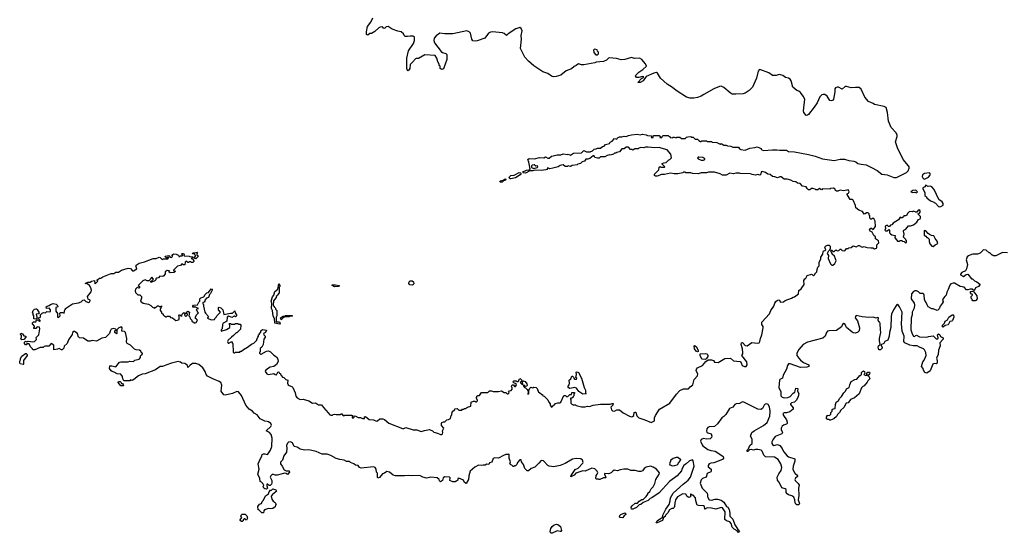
# Model space of a CAD drawing. Extents: x 2494118 to 2687960, y 757339 to 915227.
# Tile 89 of 256: x 2593618 to 2607021, y 796830 to 803829. Entities that reach past the tile are written whole.
import ezdxf

# ---------------------------------------------------------------- set-up
doc = ezdxf.new("R2010")
doc.units = 0

msp = doc.modelspace()

# ---------------------------------------------------------------- linework, layer by layer
at = {"layer": '0CON20XD'}
for points in [[(2600548, 801888), (2600533, 801925), (2600555, 801938), (2600625, 801932), (2600695, 801950), (2600753, 801947), (2600775, 801960), (2600805, 801942), (2600825, 801940), (2600855, 801967), (2600880, 801975), (2600934, 801986), (2600985, 801987), (2601015, 801999), (2601075, 801992), (2601085, 801998), (2601115, 801982), (2601155, 802008), (2601265, 802016), (2601295, 802048), (2601335, 802028), (2601385, 802028), (2601415, 802042), (2601436, 802064), (2601465, 802068), (2601485, 802080), (2601525, 802079), (2601551, 802099), (2601575, 802104), (2601593, 802127), (2601645, 802144), (2601658, 802162), (2601682, 802175), (2601715, 802208), (2601745, 802200), (2601755, 802220), (2601785, 802232), (2601815, 802232), (2601845, 802242), (2601875, 802238), (2601905, 802252), (2601945, 802260), (2602025, 802270), (2602065, 802262), (2602095, 802268), (2602145, 802262), (2602165, 802250), (2602218, 802248), (2602220, 802235), (2602212, 802222), (2602240, 802225), (2602245, 802250), (2602325, 802250), (2602340, 802235), (2602330, 802225), (2602335, 802224), (2602360, 802225), (2602362, 802238), (2602375, 802250), (2602445, 802250), (2602455, 802240), (2602468, 802238), (2602474, 802224), (2602505, 802220), (2602515, 802230), (2602525, 802230), (2602555, 802220), (2602565, 802230), (2602605, 802230), (2602625, 802210), (2602675, 802210), (2602695, 802230), (2602715, 802232), (2602755, 802238), (2602765, 802230), (2602785, 802230), (2602812, 802202), (2602845, 802200), (2602861, 802181), (2602885, 802170), (2602895, 802170), (2602905, 802180), (2602965, 802178), (2602975, 802170), (2603035, 802170), (2603045, 802160), (2603107, 802157), (2603155, 802132), (2603165, 802140), (2603205, 802120), (2603235, 802120), (2603255, 802110), (2603297, 802107), (2603325, 802090), (2603405, 802090), (2603417, 802067), (2603435, 802058), (2603495, 802050), (2603555, 802080), (2603625, 802088), (2603655, 802098), (2603710, 802075), (2603710, 802065), (2603720, 802055), (2603745, 802048), (2603865, 802057), (2603925, 802056), (2603965, 802049), (2604055, 802051), (2604085, 802031), (2604165, 802026), (2604355, 801990), (2604445, 801970), (2604545, 801934), (2604705, 801911), (2604785, 801929), (2604848, 801928), (2604905, 801911), (2604975, 801901), (2605001, 801891), (2605025, 801870), (2605071, 801859), (2605139, 801849), (2605215, 801814), (2605292, 801772), (2605355, 801722), (2605425, 801717), (2605517, 801677), (2605555, 801680), (2605691, 801745), (2605712, 801768), (2605728, 801805), (2605728, 801825), (2605719, 801839), (2605645, 801924), (2605566, 802085), (2605541, 802165), (2605562, 802235), (2605562, 802255), (2605547, 802285), (2605481, 802361), (2605444, 802445), (2605432, 802562), (2605412, 802632), (2605388, 802648), (2605253, 802673), (2605238, 802685), (2605172, 802712), (2605123, 802775), (2605072, 802882), (2605045, 802903), (2604995, 802907), (2604935, 802899), (2604875, 802917), (2604855, 802917), (2604815, 802881), (2604765, 802908), (2604745, 802910), (2604725, 802899), (2604714, 802885), (2604713, 802845), (2604696, 802745), (2604684, 802726), (2604665, 802721), (2604648, 802728), (2604609, 802785), (2604578, 802808), (2604555, 802811), (2604536, 802804), (2604511, 802779), (2604475, 802694), (2604434, 802636), (2604355, 802537), (2604344, 802526), (2604325, 802523), (2604293, 802565), (2604286, 802586), (2604304, 802746), (2604285, 802787), (2604246, 802835), (2604223, 802853), (2604196, 802865), (2604141, 802911), (2604121, 802995), (2604105, 803018), (2604085, 803031), (2604043, 803043), (2604005, 803069), (2603975, 803079), (2603955, 803080), (2603915, 803068), (2603865, 803067), (2603814, 803105), (2603695, 803149), (2603685, 803145), (2603672, 803128), (2603647, 803033), (2603592, 802908), (2603546, 802864), (2603492, 802828), (2603465, 802820), (2603365, 802812), (2603315, 802816), (2603290, 802830), (2603205, 802905), (2603165, 802923), (2603145, 802920), (2603065, 802887), (2602930, 802810), (2602895, 802789), (2602845, 802770), (2602795, 802760), (2602745, 802761), (2602695, 802774), (2602554, 802864), (2602506, 802905), (2602431, 802951), (2602341, 803031), (2602301, 803101), (2602288, 803108), (2602252, 803098), (2602147, 803053), (2602105, 802996), (2602065, 802975), (2602034, 802974), (2602084, 803026), (2602102, 803035), (2602112, 803052), (2602096, 803056), (2602045, 803041), (2602015, 803040), (2602000, 803065), (2602003, 803075), (2602045, 803115), (2602100, 803150), (2602151, 803195), (2602139, 803229), (2602089, 803285), (2602055, 803303), (2601988, 803298), (2601945, 803312), (2601855, 803285), (2601805, 803280), (2601742, 803302), (2601643, 803307), (2601634, 803306), (2601605, 803277), (2601565, 803257), (2601465, 803252), (2601445, 803243), (2601296, 803214), (2601265, 803214), (2601225, 803227), (2601195, 803204), (2601165, 803190), (2601130, 803160), (2601059, 803131), (2600984, 803075), (2600922, 803055), (2600885, 803051), (2600858, 803058), (2600807, 803095), (2600739, 803119), (2600615, 803198), (2600542, 803265), (2600496, 803316), (2600436, 803435), (2600448, 803565), (2600444, 803615), (2600457, 803675), (2600445, 803709), (2600425, 803724), (2600371, 803705), (2600267, 803635), (2600245, 803612), (2600211, 803641), (2600189, 803649), (2600055, 803664), (2600025, 803660), (2599999, 803645), (2599951, 803579), (2599845, 803541), (2599818, 803538), (2599785, 803542), (2599773, 803565), (2599755, 803645), (2599735, 803665), (2599705, 803676), (2599515, 803637), (2599405, 803638), (2599335, 803646), (2599285, 803608), (2599258, 803575), (2599256, 803544), (2599266, 803515), (2599357, 803397), (2599375, 803380), (2599417, 803367), (2599430, 803355), (2599430, 803285), (2599385, 803160), (2599365, 803152), (2599342, 803162), (2599340, 803195), (2599330, 803205), (2599330, 803225), (2599310, 803255), (2599298, 803305), (2599275, 803340), (2599135, 803348), (2599045, 803302), (2599015, 803302), (2599004, 803296), (2598965, 803248), (2598932, 803218), (2598927, 803163), (2598905, 803133), (2598895, 803138), (2598886, 803165), (2598887, 803305), (2598912, 803405), (2598980, 803505), (2598993, 803545), (2598990, 803595), (2598975, 803603), (2598934, 803606), (2598895, 803598), (2598865, 803600), (2598850, 803615), (2598842, 803635), (2598812, 803665), (2598765, 803672), (2598689, 803699), (2598633, 803737), (2598605, 803730), (2598587, 803713), (2598575, 803710), (2598555, 803730), (2598523, 803727), (2598505, 803720), (2598453, 803667), (2598405, 803640), (2598385, 803640), (2598355, 803620), (2598340, 803625), (2598338, 803665), (2598352, 803735), (2598396, 803794), (2598427, 803853)], [(2601485, 803350), (2601497, 803363), (2601498, 803388), (2601482, 803402), (2601478, 803418), (2601443, 803427), (2601430, 803415), (2601432, 803382), (2601462, 803352), (2601485, 803350)], [(2599685, 798530), (2599715, 798550), (2599757, 798563), (2599762, 798618), (2599795, 798630), (2599815, 798630), (2599825, 798620), (2599835, 798620), (2599850, 798635), (2599850, 798645), (2599830, 798675), (2599840, 798685), (2599842, 798698), (2599853, 798707), (2599875, 798710), (2599905, 798750), (2599992, 798748), (2600015, 798772), (2600042, 798772), (2600065, 798762), (2600135, 798762), (2600175, 798770), (2600215, 798750), (2600237, 798747), (2600255, 798730), (2600268, 798732), (2600280, 798745), (2600270, 798755), (2600285, 798770), (2600310, 798775), (2600322, 798795), (2600322, 798815), (2600313, 798825), (2600318, 798845), (2600325, 798852), (2600342, 798852), (2600355, 798830), (2600365, 798830), (2600380, 798855), (2600378, 798868), (2600345, 798880), (2600330, 798895), (2600345, 798910), (2600375, 798908), (2600387, 798897), (2600405, 798898), (2600425, 798938), (2600436, 798936), (2600453, 798915), (2600450, 798900), (2600432, 798885), (2600455, 798862), (2600469, 798861), (2600460, 798895), (2600475, 798908), (2600500, 798900), (2600523, 798865), (2600526, 798844), (2600517, 798833), (2600501, 798831), (2600485, 798848), (2600475, 798850), (2600470, 798845), (2600490, 798815), (2600505, 798812), (2600528, 798788), (2600540, 798765), (2600535, 798720), (2600548, 798735), (2600548, 798775), (2600560, 798810), (2600575, 798820), (2600605, 798812), (2600615, 798820), (2600648, 798818), (2600660, 798805), (2600680, 798755), (2600695, 798750), (2600725, 798720), (2600735, 798720), (2600740, 798705), (2600755, 798700), (2600805, 798650), (2600820, 798615), (2600840, 798595), (2600840, 798575), (2600855, 798550), (2600868, 798552), (2600880, 798565), (2600882, 798578), (2600898, 798582), (2600912, 798598), (2600945, 798610), (2600972, 798608), (2600983, 798617), (2601025, 798710), (2601047, 798707), (2601065, 798690), (2601080, 798695), (2601105, 798720), (2601128, 798722), (2601132, 798748), (2601168, 798748), (2601170, 798735), (2601160, 798725), (2601160, 798705), (2601150, 798695), (2601150, 798685), (2601135, 798670), (2601110, 798665), (2601120, 798655), (2601120, 798605), (2601135, 798590), (2601153, 798583), (2601185, 798580), (2601193, 798573), (2601265, 798552), (2601315, 798552), (2601345, 798562), (2601375, 798558), (2601425, 798578), (2601525, 798590), (2601615, 798592), (2601655, 798588), (2601685, 798599), (2601697, 798597), (2601691, 798575), (2601663, 798547), (2601675, 798512), (2601688, 798498), (2601715, 798494), (2601747, 798513), (2601785, 798514), (2601833, 798473), (2601918, 798425), (2601945, 798419), (2601960, 798420), (2601978, 798435), (2601983, 798475), (2601995, 798483), (2602005, 798482), (2602021, 798431), (2602045, 798402), (2602127, 798377), (2602215, 798339), (2602260, 798365), (2602261, 798405), (2602271, 798435), (2602326, 798524), (2602468, 798605), (2602560, 798725), (2602605, 798778), (2602655, 798798), (2602722, 798798), (2602744, 798826), (2602780, 798855), (2602801, 798925), (2602844, 798976), (2602850, 799005), (2602827, 799045), (2602830, 799065), (2602846, 799084), (2602914, 799116), (2602959, 799171), (2602988, 799192), (2603036, 799196), (2603062, 799185), (2603075, 799162), (2603125, 799158), (2603215, 799214), (2603295, 799218), (2603335, 799180), (2603425, 799170), (2603438, 799155), (2603453, 799115), (2603485, 799101), (2603506, 799104), (2603520, 799125), (2603514, 799165), (2603450, 799255), (2603462, 799275), (2603462, 799295), (2603456, 799345), (2603439, 799405), (2603442, 799425), (2603455, 799432), (2603495, 799388), (2603523, 799387), (2603585, 799428), (2603655, 799419), (2603685, 799426), (2603695, 799442), (2603704, 799485), (2603722, 799535), (2603740, 799630), (2603739, 799649), (2603722, 799675), (2603722, 799705), (2603827, 799823), (2603844, 799866), (2603886, 799925), (2603897, 799965), (2603912, 799988), (2603933, 800007), (2603955, 800010), (2603975, 799978), (2604015, 799984), (2604036, 800004), (2604126, 800034), (2604145, 800048), (2604165, 800052), (2604218, 800095), (2604225, 800140), (2604255, 800160), (2604295, 800220), (2604292, 800275), (2604305, 800298), (2604318, 800305), (2604337, 800343), (2604395, 800360), (2604407, 800357), (2604425, 800340), (2604440, 800355), (2604440, 800365), (2604470, 800395), (2604472, 800425), (2604484, 800456), (2604499, 800475), (2604503, 800525), (2604522, 800565), (2604522, 800595), (2604550, 800635), (2604555, 800670), (2604565, 800680), (2604578, 800682), (2604590, 800695), (2604578, 800725), (2604587, 800743), (2604615, 800757), (2604636, 800756), (2604650, 800745), (2604650, 800705), (2604640, 800695), (2604638, 800682), (2604622, 800668), (2604612, 800645), (2604630, 800615), (2604622, 800575), (2604655, 800502), (2604675, 800482), (2604688, 800482), (2604713, 800507), (2604732, 800545), (2604725, 800570), (2604708, 800608), (2604680, 800635), (2604680, 800645), (2604660, 800675), (2604665, 800690), (2604678, 800688), (2604685, 800670), (2604705, 800670), (2604725, 800690), (2604735, 800690), (2604745, 800680), (2604767, 800683), (2604785, 800700), (2604795, 800700), (2604815, 800682), (2604852, 800678), (2604875, 800712), (2604895, 800710), (2604905, 800718), (2604937, 800723), (2604965, 800748), (2605005, 800732), (2605035, 800750), (2605045, 800750), (2605085, 800730), (2605115, 800740), (2605135, 800728), (2605155, 800724), (2605205, 800718), (2605232, 800722), (2605255, 800708), (2605280, 800715), (2605288, 800725), (2605288, 800762), (2605312, 800788), (2605308, 800815), (2605270, 800845), (2605268, 800868), (2605245, 800890), (2605223, 800933), (2605197, 800947), (2605188, 800965), (2605205, 800990), (2605215, 800990), (2605238, 800972), (2605268, 801012), (2605262, 801085), (2605245, 801120), (2605225, 801120), (2605215, 801110), (2605205, 801110), (2605190, 801125), (2605190, 801155), (2605180, 801165), (2605180, 801185), (2605170, 801195), (2605143, 801197), (2605128, 801182), (2605115, 801180), (2605090, 801215), (2605043, 801233), (2605000, 801265), (2604997, 801297), (2604965, 801370), (2604955, 801378), (2604925, 801380), (2604880, 801445), (2604880, 801455), (2604900, 801465), (2604908, 801485), (2604907, 801497), (2604895, 801510), (2604835, 801498), (2604785, 801508), (2604755, 801492), (2604735, 801492), (2604723, 801503), (2604718, 801518), (2604695, 801532), (2604655, 801530), (2604645, 801520), (2604548, 801522), (2604535, 801512), (2604523, 801513), (2604505, 801528), (2604485, 801510), (2604455, 801510), (2604445, 801520), (2604415, 801528), (2604395, 801528), (2604375, 801512), (2604355, 801512), (2604337, 801527), (2604325, 801550), (2604275, 801562), (2604240, 801595), (2604205, 801602), (2604185, 801618), (2604145, 801622), (2604115, 801640), (2604066, 801656), (2604025, 801658), (2603985, 801687), (2603965, 801687), (2603935, 801672), (2603899, 801689), (2603864, 801694), (2603835, 801718), (2603800, 801725), (2603770, 801745), (2603725, 801760), (2603713, 801757), (2603708, 801725), (2603695, 801710), (2603665, 801718), (2603635, 801712), (2603588, 801718), (2603565, 801728), (2603425, 801732), (2603415, 801738), (2603365, 801738), (2603335, 801728), (2603285, 801738), (2603235, 801710), (2603225, 801710), (2603185, 801712), (2603155, 801728), (2603075, 801750), (2602995, 801753), (2602965, 801743), (2602895, 801740), (2602855, 801730), (2602775, 801732), (2602755, 801740), (2602685, 801740), (2602675, 801750), (2602655, 801750), (2602645, 801740), (2602575, 801728), (2602525, 801728), (2602475, 801738), (2602395, 801720), (2602355, 801720), (2602295, 801698), (2602275, 801698), (2602260, 801705), (2602258, 801722), (2602318, 801782), (2602322, 801818), (2602335, 801830), (2602345, 801820), (2602395, 801820), (2602400, 801825), (2602362, 801862), (2602362, 801868), (2602385, 801880), (2602418, 801882), (2602455, 801920), (2602470, 801925), (2602490, 801945), (2602480, 801995), (2602430, 802055), (2602352, 802078), (2602325, 802088), (2602265, 802082), (2602175, 802092), (2602135, 802090), (2602115, 802082), (2602075, 802088), (2602045, 802080), (2602035, 802070), (2601993, 802067), (2601965, 802050), (2601955, 802060), (2601932, 802062), (2601905, 802090), (2601875, 802090), (2601845, 802070), (2601815, 802070), (2601785, 802030), (2601745, 802020), (2601735, 802010), (2601715, 802010), (2601702, 801998), (2601657, 801983), (2601645, 801988), (2601615, 801980), (2601585, 801960), (2601525, 801960), (2601507, 801943), (2601485, 801940), (2601445, 801950), (2601440, 801975), (2601425, 801976), (2601381, 801939), (2601353, 801927), (2601325, 801928), (2601305, 801900), (2601275, 801890), (2601252, 801868), (2601215, 801860), (2601207, 801853), (2601138, 801842), (2601115, 801830), (2601085, 801838), (2601075, 801830), (2601045, 801830), (2601015, 801849), (2600995, 801848), (2600975, 801843), (2600950, 801825), (2600876, 801804), (2600835, 801797), (2600805, 801808), (2600792, 801788), (2600778, 801782), (2600715, 801774), (2600635, 801779), (2600605, 801768), (2600562, 801768), (2600505, 801738), (2600473, 801743), (2600469, 801755), (2600515, 801780), (2600557, 801783), (2600567, 801795), (2600548, 801888)], [(2602925, 801914), (2602944, 801925), (2602943, 801935), (2602919, 801949), (2602865, 801957), (2602854, 801955), (2602846, 801945), (2602855, 801935), (2602895, 801915), (2602925, 801914)], [(2600615, 801803), (2600660, 801815), (2600670, 801825), (2600668, 801838), (2600645, 801832), (2600620, 801850), (2600592, 801848), (2600584, 801836), (2600586, 801815), (2600615, 801803)], [(2600295, 801659), (2600283, 801675), (2600285, 801686), (2600305, 801707), (2600348, 801712), (2600415, 801746), (2600434, 801744), (2600444, 801735), (2600432, 801715), (2600365, 801674), (2600305, 801661), (2600295, 801659)], [(2605935, 801656), (2605955, 801664), (2605990, 801685), (2606009, 801705), (2606016, 801725), (2606005, 801744), (2605935, 801735), (2605908, 801715), (2605903, 801693), (2605915, 801666), (2605935, 801656)], [(2600185, 801614), (2600158, 801615), (2600154, 801625), (2600160, 801635), (2600197, 801643), (2600225, 801661), (2600236, 801656), (2600229, 801641), (2600205, 801633), (2600185, 801614)], [(2606135, 801278), (2606155, 801282), (2606189, 801301), (2606191, 801325), (2606175, 801346), (2606131, 801381), (2606067, 801515), (2606035, 801552), (2606015, 801559), (2605985, 801558), (2605955, 801572), (2605939, 801551), (2605914, 801536), (2605910, 801525), (2605938, 801475), (2605940, 801435), (2605960, 801415), (2605965, 801400), (2606015, 801360), (2606045, 801352), (2606085, 801330), (2606125, 801282), (2606135, 801278)], [(2605825, 801470), (2605840, 801485), (2605815, 801508), (2605775, 801502), (2605750, 801485), (2605775, 801472), (2605805, 801478), (2605825, 801470)], [(2605675, 800790), (2605685, 800792), (2605690, 800795), (2605690, 800815), (2605680, 800825), (2605680, 800835), (2605650, 800865), (2605660, 800905), (2605651, 800945), (2605655, 800960), (2605682, 800975), (2605715, 801022), (2605745, 801020), (2605785, 801033), (2605829, 801071), (2605854, 801106), (2605878, 801115), (2605882, 801125), (2605880, 801145), (2605842, 801185), (2605867, 801193), (2605878, 801205), (2605878, 801225), (2605865, 801238), (2605850, 801235), (2605832, 801208), (2605815, 801208), (2605785, 801222), (2605765, 801212), (2605730, 801215), (2605705, 801190), (2605693, 801167), (2605675, 801158), (2605652, 801158), (2605647, 801143), (2605632, 801128), (2605618, 801128), (2605602, 801138), (2605592, 801115), (2605579, 801101), (2605510, 801055), (2605488, 801032), (2605472, 801028), (2605458, 801012), (2605443, 801013), (2605425, 801030), (2605400, 801015), (2605402, 800985), (2605395, 800960), (2605405, 800950), (2605425, 800950), (2605448, 800968), (2605460, 800955), (2605460, 800925), (2605471, 800911), (2605488, 800898), (2605535, 800890), (2605532, 800855), (2605560, 800825), (2605565, 800810), (2605595, 800810), (2605605, 800820), (2605625, 800820), (2605635, 800810), (2605658, 800808), (2605675, 800790)], [(2606055, 800740), (2606078, 800762), (2606115, 800781), (2606105, 800812), (2606078, 800848), (2606060, 800885), (2606028, 800888), (2606005, 800900), (2605984, 800914), (2605955, 800952), (2605932, 800958), (2605932, 800892), (2605955, 800880), (2605965, 800860), (2605975, 800860), (2605998, 800838), (2605998, 800805), (2606007, 800775), (2606035, 800741), (2606055, 800740)], [(2594025, 799848), (2594037, 799853), (2594037, 799877), (2594017, 799897), (2593982, 799892), (2593980, 799915), (2593993, 799927), (2594017, 799933), (2594035, 799950), (2594075, 799960), (2594115, 799952), (2594132, 799935), (2594138, 799915), (2594110, 799905), (2594110, 799855), (2594130, 799825), (2594130, 799775), (2594145, 799770), (2594167, 799793), (2594162, 799828), (2594175, 799840), (2594205, 799840), (2594225, 799832), (2594230, 799875), (2594240, 799885), (2594240, 799895), (2594335, 799957), (2594419, 799971), (2594454, 799986), (2594475, 800007), (2594495, 800011), (2594520, 799990), (2594555, 799977), (2594565, 799979), (2594573, 799985), (2594576, 800006), (2594549, 800019), (2594542, 800055), (2594591, 800119), (2594595, 800145), (2594587, 800177), (2594568, 800205), (2594535, 800228), (2594510, 800235), (2594545, 800254), (2594578, 800252), (2594595, 800266), (2594637, 800277), (2594640, 800235), (2594645, 800230), (2594680, 800265), (2594670, 800275), (2594670, 800285), (2594682, 800288), (2594702, 800305), (2594722, 800308), (2594748, 800325), (2594865, 800371), (2594899, 800371), (2594925, 800387), (2594963, 800387), (2595003, 800417), (2595095, 800443), (2595128, 800438), (2595155, 800408), (2595165, 800408), (2595210, 800435), (2595197, 800475), (2595203, 800485), (2595245, 800511), (2595315, 800529), (2595435, 800574), (2595475, 800576), (2595515, 800591), (2595528, 800588), (2595555, 800562), (2595575, 800570), (2595635, 800570), (2595648, 800588), (2595625, 800590), (2595615, 800580), (2595602, 800592), (2595600, 800605), (2595646, 800616), (2595660, 800605), (2595662, 800592), (2595685, 800590), (2595697, 800603), (2595693, 800615), (2595700, 800630), (2595715, 800639), (2595746, 800636), (2595767, 800627), (2595780, 800620), (2595782, 800602), (2595795, 800600), (2595805, 800610), (2595828, 800612), (2595840, 800625), (2595820, 800635), (2595830, 800645), (2595840, 800645), (2595860, 800635), (2595850, 800625), (2595855, 800610), (2595925, 800608), (2595935, 800600), (2595978, 800598), (2595968, 800582), (2595950, 800575), (2595968, 800568), (2595990, 800545), (2595988, 800532), (2595975, 800520), (2595955, 800520), (2595945, 800530), (2595925, 800530), (2595915, 800520), (2595905, 800520), (2595883, 800537), (2595870, 800525), (2595865, 800490), (2595845, 800490), (2595825, 800500), (2595805, 800480), (2595765, 800470), (2595712, 800418), (2595712, 800412), (2595728, 800408), (2595738, 800398), (2595715, 800382), (2595665, 800380), (2595650, 800395), (2595658, 800408), (2595625, 800410), (2595600, 800395), (2595600, 800365), (2595580, 800340), (2595565, 800330), (2595525, 800332), (2595508, 800312), (2595483, 800307), (2595472, 800298), (2595470, 800285), (2595455, 800270), (2595405, 800250), (2595400, 800255), (2595402, 800268), (2595418, 800272), (2595440, 800295), (2595415, 800320), (2595392, 800295), (2595388, 800282), (2595375, 800270), (2595355, 800270), (2595325, 800283), (2595295, 800272), (2595232, 800205), (2595250, 800195), (2595250, 800175), (2595245, 800170), (2595215, 800180), (2595193, 800155), (2595190, 800135), (2595195, 800112), (2595225, 800080), (2595255, 800078), (2595277, 800057), (2595277, 800035), (2595262, 799995), (2595300, 799965), (2595372, 799952), (2595404, 799934), (2595425, 799912), (2595455, 799900), (2595465, 799910), (2595475, 799910), (2595495, 799930), (2595505, 799930), (2595515, 799920), (2595535, 799920), (2595548, 799928), (2595550, 799915), (2595530, 799885), (2595530, 799865), (2595550, 799845), (2595550, 799835), (2595570, 799815), (2595570, 799805), (2595582, 799792), (2595595, 799790), (2595605, 799780), (2595615, 799780), (2595625, 799790), (2595655, 799790), (2595672, 799772), (2595697, 799767), (2595745, 799732), (2595767, 799733), (2595788, 799745), (2595790, 799785), (2595782, 799795), (2595792, 799808), (2595798, 799808), (2595812, 799792), (2595825, 799790), (2595830, 799815), (2595853, 799837), (2595870, 799825), (2595862, 799802), (2595875, 799790), (2595885, 799790), (2595900, 799805), (2595900, 799815), (2595890, 799825), (2595890, 799845), (2595905, 799858), (2595930, 799845), (2595920, 799795), (2595932, 799782), (2595940, 799755), (2595960, 799735), (2595962, 799722), (2595975, 799710), (2595985, 799710), (2595993, 799693), (2596019, 799701), (2596040, 799735), (2596025, 799750), (2596010, 799755), (2596010, 799775), (2596023, 799807), (2596050, 799835), (2596040, 799845), (2596040, 799855), (2596020, 799875), (2596032, 799888), (2596050, 799895), (2596012, 799912), (2596005, 799920), (2595995, 799910), (2595975, 799910), (2595973, 799927), (2595985, 799940), (2596040, 799945), (2596055, 799980), (2596070, 799995), (2596070, 800025), (2596085, 800040), (2596126, 800054), (2596144, 800086), (2596165, 800108), (2596188, 800112), (2596225, 800160), (2596237, 800157), (2596236, 800144), (2596215, 800100), (2596200, 800085), (2596188, 800042), (2596160, 800035), (2596140, 800005), (2596140, 799995), (2596128, 799982), (2596110, 799975), (2596110, 799955), (2596118, 799948), (2596118, 799925), (2596138, 799845), (2596145, 799830), (2596190, 799785), (2596172, 799768), (2596172, 799762), (2596225, 799740), (2596268, 799742), (2596272, 799758), (2596295, 799780), (2596300, 799795), (2596350, 799845), (2596322, 799875), (2596322, 799905), (2596335, 799912), (2596355, 799902), (2596382, 799875), (2596395, 799810), (2596488, 799832), (2596515, 799830), (2596545, 799860), (2596550, 799835), (2596570, 799805), (2596568, 799792), (2596555, 799780), (2596545, 799790), (2596535, 799790), (2596505, 799770), (2596465, 799788), (2596440, 799775), (2596437, 799723), (2596425, 799710), (2596387, 799693), (2596378, 799675), (2596373, 799617), (2596360, 799605), (2596360, 799585), (2596435, 799608), (2596476, 799634), (2596478, 799668), (2596470, 799685), (2596475, 799690), (2596485, 799690), (2596495, 799680), (2596545, 799680), (2596555, 799690), (2596585, 799690), (2596595, 799680), (2596618, 799678), (2596630, 799665), (2596625, 799610), (2596575, 799560), (2596565, 799560), (2596530, 799525), (2596500, 799505), (2596455, 799460), (2596448, 799445), (2596455, 799420), (2596465, 799420), (2596495, 799440), (2596508, 799438), (2596510, 799425), (2596520, 799415), (2596525, 799300), (2596535, 799290), (2596545, 799290), (2596555, 799300), (2596615, 799300), (2596625, 799310), (2596635, 799310), (2596663, 799337), (2596720, 799365), (2596775, 799408), (2596805, 799420), (2596845, 799460), (2596848, 799472), (2596860, 799505), (2596870, 799515), (2596870, 799535), (2596880, 799545), (2596882, 799558), (2596898, 799572), (2596902, 799588), (2596922, 799608), (2596978, 799598), (2596965, 799568), (2596938, 799552), (2596942, 799535), (2596960, 799515), (2596960, 799505), (2596943, 799475), (2596932, 799405), (2596913, 799367), (2596893, 799347), (2596890, 799305), (2596880, 799295), (2596880, 799285), (2596895, 799270), (2596905, 799270), (2596978, 799312), (2597005, 799316), (2597032, 799302), (2597075, 799257), (2597115, 799237), (2597132, 799205), (2597135, 799170), (2597115, 799132), (2597077, 799103), (2597025, 799092), (2597005, 799082), (2596962, 799048), (2596960, 799035), (2596981, 799001), (2597005, 798993), (2597075, 799008), (2597095, 798992), (2597115, 798990), (2597132, 799028), (2597145, 799030), (2597152, 799012), (2597165, 799010), (2597180, 798975), (2597195, 798960), (2597215, 798952), (2597240, 798925), (2597270, 798915), (2597262, 798875), (2597272, 798855), (2597284, 798844), (2597321, 798831), (2597336, 798816), (2597367, 798745), (2597375, 798700), (2597394, 798674), (2597435, 798652), (2597476, 798656), (2597555, 798637), (2597604, 798604), (2597645, 798607), (2597685, 798583), (2597725, 798580), (2597752, 798545), (2597815, 798470), (2597840, 798445), (2597855, 798440), (2597875, 798440), (2597885, 798450), (2597905, 798452), (2597925, 798448), (2597985, 798450), (2597995, 798460), (2598005, 798460), (2598010, 798445), (2598035, 798430), (2598045, 798440), (2598115, 798438), (2598135, 798442), (2598150, 798435), (2598142, 798415), (2598145, 798402), (2598160, 798405), (2598170, 798415), (2598172, 798428), (2598185, 798430), (2598225, 798408), (2598255, 798410), (2598285, 798393), (2598310, 798395), (2598312, 798418), (2598325, 798420), (2598375, 798382), (2598435, 798378), (2598475, 798360), (2598488, 798362), (2598518, 798392), (2598561, 798391), (2598585, 798380), (2598643, 798333), (2598828, 798258), (2598845, 798258), (2598875, 798272), (2598975, 798238), (2599025, 798242), (2599085, 798218), (2599127, 798233), (2599195, 798243), (2599235, 798228), (2599255, 798210), (2599306, 798196), (2599345, 798178), (2599365, 798178), (2599372, 798185), (2599380, 798205), (2599372, 798225), (2599390, 798265), (2599358, 798298), (2599358, 798325), (2599365, 798340), (2599385, 798350), (2599405, 798350), (2599432, 798378), (2599455, 798380), (2599480, 798395), (2599490, 798435), (2599500, 798445), (2599503, 798487), (2599540, 798515), (2599542, 798528), (2599575, 798530), (2599595, 798510), (2599635, 798510), (2599645, 798520), (2599665, 798520), (2599675, 798530), (2599685, 798530)], [(2596015, 800570), (2596000, 800575), (2596000, 800595), (2596010, 800605), (2596010, 800615), (2596000, 800625), (2595998, 800638), (2595975, 800640), (2595972, 800645), (2595975, 800650), (2595995, 800650), (2596032, 800662), (2596040, 800655), (2596030, 800645), (2596030, 800625), (2596050, 800605), (2596015, 800570)], [(2607065, 800653), (2606995, 800657), (2606905, 800610), (2606875, 800610), (2606865, 800620), (2606855, 800620), (2606825, 800650), (2606815, 800650), (2606775, 800690), (2606735, 800692), (2606728, 800685), (2606691, 800649), (2606657, 800633), (2606594, 800636), (2606575, 800631), (2606535, 800613), (2606515, 800597), (2606503, 800555), (2606521, 800495), (2606508, 800432), (2606494, 800406), (2606445, 800383), (2606425, 800360), (2606425, 800354), (2606465, 800330), (2606503, 800357), (2606525, 800360), (2606575, 800300), (2606587, 800297), (2606615, 800272), (2606647, 800257), (2606690, 800225), (2606690, 800215), (2606672, 800195), (2606627, 800173), (2606615, 800142), (2606605, 800140), (2606585, 800157), (2606555, 800156), (2606524, 800146), (2606505, 800149), (2606475, 800184), (2606421, 800191), (2606345, 800239), (2606325, 800239), (2606292, 800228), (2606278, 800212), (2606258, 800152), (2606238, 800115), (2606230, 800075), (2606211, 800059), (2606182, 800015), (2606188, 799985), (2606175, 799960), (2606150, 799925), (2606135, 799890), (2606115, 799870), (2606105, 799868), (2606055, 799888), (2606035, 799888), (2605984, 799914), (2605972, 799945), (2605958, 799975), (2605942, 799992), (2605933, 800015), (2605931, 800075), (2605925, 800090), (2605915, 800096), (2605875, 800097), (2605855, 800119), (2605824, 800136), (2605805, 800136), (2605785, 800126), (2605757, 800095), (2605754, 800025), (2605794, 799965), (2605800, 799945), (2605792, 799898), (2605767, 799845), (2605767, 799805), (2605755, 799760), (2605749, 799605), (2605765, 799548), (2605785, 799518), (2605795, 799512), (2605825, 799528), (2605865, 799508), (2605965, 799502), (2605988, 799512), (2606055, 799520), (2606095, 799478), (2606115, 799482), (2606122, 799495), (2606112, 799535), (2606125, 799548), (2606142, 799535), (2606151, 799511), (2606190, 799495), (2606190, 799475), (2606142, 799425), (2606150, 799385), (2606124, 799326), (2606122, 799265), (2606098, 799215), (2606106, 799185), (2606105, 799150), (2606092, 799138), (2606065, 799142), (2606050, 799135), (2606012, 799045), (2605967, 799013), (2605941, 799021), (2605920, 799055), (2605918, 799075), (2605892, 799105), (2605914, 799166), (2605931, 799189), (2605958, 799255), (2605952, 799295), (2605935, 799330), (2605920, 799345), (2605865, 799366), (2605835, 799386), (2605785, 799384), (2605736, 799396), (2605668, 799425), (2605654, 799444), (2605658, 799515), (2605633, 799583), (2605622, 799685), (2605630, 799845), (2605596, 799916), (2605575, 799944), (2605565, 799948), (2605555, 799939), (2605512, 799875), (2605486, 799815), (2605479, 799785), (2605477, 799633), (2605459, 799565), (2605456, 799515), (2605436, 799464), (2605397, 799443), (2605380, 799415), (2605342, 799398), (2605357, 799367), (2605357, 799355), (2605335, 799331), (2605312, 799332), (2605304, 799366), (2605310, 799385), (2605330, 799405), (2605327, 799437), (2605320, 799445), (2605320, 799485), (2605341, 799565), (2605334, 799604), (2605331, 799691), (2605326, 799706), (2605314, 799714), (2605303, 799735), (2605308, 799768), (2605295, 799770), (2605275, 799760), (2605235, 799777), (2605175, 799769), (2605085, 799779), (2605005, 799799), (2604994, 799785), (2604991, 799765), (2605024, 799724), (2605052, 799632), (2605045, 799590), (2605025, 799570), (2604995, 799558), (2604965, 799560), (2604949, 799569), (2604875, 799633), (2604862, 799652), (2604852, 799685), (2604835, 799690), (2604820, 799675), (2604807, 799643), (2604736, 799594), (2604635, 799590), (2604615, 799583), (2604600, 799565), (2604584, 799516), (2604550, 799490), (2604343, 799435), (2604285, 799405), (2604223, 799337), (2604198, 799285), (2604195, 799252), (2604224, 799215), (2604245, 799189), (2604286, 799156), (2604358, 799125), (2604360, 799105), (2604335, 799094), (2604245, 799089), (2604105, 799141), (2604085, 799139), (2604071, 799119), (2604054, 799065), (2604010, 798985), (2604000, 798945), (2603967, 798925), (2603961, 798915), (2603951, 798815), (2603977, 798757), (2603981, 798705), (2603995, 798686), (2604025, 798676), (2604075, 798680), (2604105, 798693), (2604145, 798740), (2604168, 798755), (2604185, 798810), (2604210, 798805), (2604208, 798765), (2604223, 798735), (2604216, 798694), (2604193, 798645), (2604165, 798619), (2604125, 798608), (2604110, 798595), (2604110, 798585), (2604148, 798538), (2604148, 798522), (2604102, 798485), (2604058, 798472), (2604025, 798474), (2604008, 798462), (2604014, 798435), (2604058, 798378), (2604066, 798344), (2604064, 798326), (2604054, 798316), (2604017, 798303), (2603995, 798290), (2603983, 798265), (2603983, 798243), (2604000, 798205), (2603994, 798186), (2603902, 798148), (2603868, 798102), (2603857, 798075), (2603856, 798055), (2603865, 798039), (2603885, 798028), (2603935, 798041), (2603965, 798027), (2603995, 797988), (2604014, 797945), (2604065, 797886), (2604085, 797872), (2604168, 797845), (2604170, 797815), (2604146, 797744), (2604141, 797705), (2604163, 797653), (2604178, 797635), (2604197, 797627), (2604208, 797615), (2604206, 797604), (2604177, 797583), (2604168, 797565), (2604175, 797548), (2604215, 797508), (2604227, 797485), (2604219, 797445), (2604222, 797345), (2604214, 797285), (2604233, 797235), (2604222, 797218), (2604195, 797220), (2604185, 797227), (2604174, 797245), (2604169, 797285), (2604155, 797322), (2604130, 797340), (2604085, 797353), (2604066, 797366), (2604053, 797385), (2604052, 797425), (2604040, 797435), (2603991, 797451), (2603960, 797520), (2603933, 797555), (2603930, 797595), (2603951, 797639), (2603984, 797685), (2603994, 797725), (2603979, 797775), (2603945, 797835), (2603895, 797866), (2603772, 797872), (2603746, 797896), (2603725, 797950), (2603710, 797965), (2603665, 797974), (2603635, 797973), (2603605, 797963), (2603575, 797970), (2603552, 797968), (2603530, 797945), (2603520, 797945), (2603520, 797965), (2603538, 797982), (2603558, 798025), (2603588, 798055), (2603587, 798115), (2603568, 798155), (2603586, 798204), (2603615, 798227), (2603745, 798299), (2603792, 798338), (2603829, 798425), (2603836, 798495), (2603825, 798554), (2603805, 798586), (2603788, 798595), (2603765, 798588), (2603750, 798575), (2603730, 798530), (2603705, 798517), (2603665, 798523), (2603558, 798578), (2603475, 798618), (2603455, 798621), (2603415, 798601), (2603370, 798595), (2603354, 798585), (2603325, 798548), (2603281, 798529), (2603230, 798450), (2603205, 798422), (2603175, 798402), (2603119, 798321), (2603075, 798286), (2603005, 798279), (2602985, 798270), (2602972, 798255), (2602965, 798225), (2602970, 798210), (2602985, 798198), (2603032, 798185), (2603040, 798155), (2603034, 798136), (2603015, 798118), (2602966, 798114), (2602925, 798122), (2602895, 798109), (2602886, 798086), (2602906, 798035), (2602915, 798022), (2602985, 797973), (2603025, 797958), (2603085, 797950), (2603175, 797892), (2603192, 797875), (2603200, 797855), (2603186, 797834), (2603065, 797791), (2603025, 797788), (2603005, 797778), (2602991, 797755), (2602992, 797735), (2603030, 797705), (2603030, 797675), (2603024, 797666), (2602977, 797643), (2602963, 797597), (2602912, 797575), (2602895, 797558), (2602881, 797515), (2602906, 797446), (2602976, 797376), (2602983, 797355), (2602982, 797325), (2603005, 797288), (2603035, 797281), (2603084, 797296), (2603115, 797296), (2603165, 797284), (2603204, 797254), (2603240, 797195), (2603258, 797185), (2603276, 797156), (2603286, 797105), (2603286, 797065), (2603325, 797023), (2603354, 796944), (2603382, 796905), (2603392, 796882), (2603418, 796855), (2603405, 796840), (2603383, 796863), (2603343, 796885), (2603318, 796915), (2603301, 796965), (2603285, 796988), (2603238, 796998), (2603217, 797017), (2603219, 797125), (2603185, 797177), (2603165, 797184), (2603095, 797157), (2603034, 797174)], [(2597155, 799680), (2597092, 799695), (2597088, 799755), (2597070, 799790), (2597060, 799865), (2597047, 799895), (2597050, 799965), (2597040, 799995), (2597058, 800052), (2597077, 800073), (2597092, 800125), (2597130, 800155), (2597145, 800230), (2597160, 800205), (2597160, 800195), (2597150, 800185), (2597150, 800105), (2597130, 800085), (2597128, 800072), (2597110, 800055), (2597110, 800045), (2597073, 799997), (2597070, 799935), (2597080, 799925), (2597080, 799915), (2597098, 799898), (2597100, 799885), (2597120, 799865), (2597120, 799795), (2597110, 799775), (2597108, 799718), (2597115, 799710), (2597155, 799710), (2597162, 799695), (2597155, 799680)], [(2597905, 800190), (2597870, 800205), (2597870, 800215), (2597915, 800216), (2597965, 800207), (2597965, 800200), (2597955, 800193), (2597905, 800190)], [(2598965, 800212), (2598928, 800218), (2598913, 800233), (2598918, 800255), (2598935, 800270), (2598959, 800269), (2598978, 800258), (2598982, 800228), (2598965, 800212)], [(2606625, 799998), (2606595, 800000), (2606582, 800012), (2606580, 800025), (2606570, 800035), (2606570, 800055), (2606590, 800075), (2606585, 800090), (2606575, 800090), (2606560, 800105), (2606563, 800127), (2606588, 800128), (2606605, 800120), (2606648, 800068), (2606652, 800025), (2606635, 800002), (2606625, 799998)], [(2603034, 797174), (2602975, 797177), (2602960, 797170), (2602955, 797160), (2602945, 797160), (2602940, 797195), (2602926, 797206), (2602857, 797207), (2602840, 797215), (2602822, 797275), (2602819, 797315), (2602785, 797350), (2602772, 797352), (2602755, 797370), (2602750, 797365), (2602750, 797325), (2602725, 797318), (2602705, 797330), (2602685, 797362), (2602645, 797367), (2602574, 797325), (2602547, 797285), (2602534, 797245), (2602532, 797195), (2602525, 797180), (2602512, 797168), (2602495, 797168), (2602465, 797151), (2602441, 797109), (2602411, 797079), (2602405, 797060), (2602380, 797045), (2602366, 797004), (2602295, 796974), (2602282, 796975), (2602295, 797000), (2602339, 797031), (2602370, 797045), (2602373, 797077), (2602412, 797158), (2602457, 797225), (2602472, 797275), (2602478, 797315), (2602513, 797375), (2602650, 797500), (2602717, 797553), (2602748, 797595), (2602801, 797745), (2602785, 797820), (2602775, 797830), (2602735, 797820), (2602690, 797775), (2602675, 797770), (2602660, 797755), (2602630, 797705), (2602625, 797680), (2602567, 797615), (2602463, 797537), (2602325, 797383), (2602225, 797312), (2602202, 797305), (2602175, 797278), (2602105, 797250), (2602075, 797222), (2602052, 797218), (2602015, 797182), (2601965, 797160), (2601945, 797160), (2601940, 797185), (2601954, 797206), (2601998, 797242), (2602027, 797243), (2602051, 797269), (2602085, 797290), (2602105, 797290), (2602145, 797330), (2602170, 797365), (2602170, 797375), (2602195, 797400), (2602212, 797435), (2602242, 797465), (2602265, 797510), (2602277, 797565), (2602323, 797635), (2602327, 797655), (2602285, 797702), (2602243, 797733), (2602205, 797747), (2602145, 797732), (2602118, 797715), (2602095, 797682), (2602075, 797672), (2602045, 797672), (2601995, 797688), (2601935, 797688), (2601894, 797706), (2601844, 797706), (2601793, 797697), (2601755, 797682), (2601711, 797689), (2601691, 797679), (2601670, 797655), (2601635, 797642), (2601580, 797645), (2601578, 797635), (2601593, 797605), (2601596, 797584), (2601565, 797588), (2601517, 797563), (2601505, 797562), (2601495, 797570), (2601465, 797570), (2601460, 797575), (2601463, 797617), (2601480, 797635), (2601488, 797655), (2601478, 797675), (2601445, 797707), (2601405, 797720), (2601315, 797678), (2601285, 797680), (2601188, 797652), (2601167, 797623), (2601122, 797602), (2601125, 797620), (2601168, 797685), (2601181, 797699), (2601222, 797718), (2601283, 797785), (2601286, 797795), (2601279, 797825), (2601255, 797844), (2601195, 797848), (2601145, 797840), (2601045, 797780), (2600975, 797754), (2600885, 797737), (2600859, 797739), (2600824, 797744), (2600805, 797752), (2600746, 797816), (2600715, 797822), (2600686, 797784), (2600628, 797732), (2600580, 797715), (2600545, 797680), (2600525, 797680), (2600493, 797713), (2600477, 797767), (2600450, 797805), (2600445, 797830), (2600425, 797830), (2600393, 797797), (2600385, 797770), (2600365, 797750), (2600355, 797750), (2600345, 797740), (2600335, 797740), (2600318, 797758), (2600302, 797762), (2600290, 797775), (2600300, 797805), (2600280, 797855), (2600280, 797905), (2600275, 797910), (2600268, 797902), (2600235, 797902), (2600205, 797892), (2600135, 797852), (2600085, 797858), (2600065, 797850), (2600045, 797800), (2600015, 797790), (2600005, 797770), (2599978, 797772), (2599955, 797758), (2599925, 797760), (2599905, 797752), (2599865, 797760), (2599815, 797733), (2599752, 797675), (2599730, 797615), (2599727, 797565), (2599695, 797510), (2599674, 797524), (2599660, 797555), (2599595, 797580), (2599580, 797575), (2599580, 797555), (2599567, 797543), (2599545, 797532), (2599515, 797532), (2599475, 797550), (2599478, 797585), (2599470, 797595), (2599405, 797599), (2599382, 797585), (2599375, 797550), (2599345, 797532), (2599333, 797543), (2599330, 797565), (2599300, 797585), (2599215, 797596), (2599176, 797584), (2599155, 797583), (2599105, 797596), (2599065, 797620), (2598955, 797612), (2598915, 797618), (2598855, 797612), (2598734, 797614), (2598702, 797622), (2598652, 797665), (2598615, 797671), (2598585, 797648), (2598555, 797642), (2598515, 797592), (2598495, 797583), (2598487, 797597), (2598488, 797648), (2598473, 797665), (2598472, 797705), (2598458, 797728), (2598435, 797737), (2598265, 797720), (2598245, 797728), (2598225, 797752), (2598190, 797760), (2598168, 797778), (2598120, 797795), (2598105, 797808), (2598065, 797810), (2598035, 797826), (2597975, 797834), (2597925, 797849), (2597855, 797891), (2597805, 797907), (2597735, 797910), (2597655, 797944), (2597555, 797966), (2597496, 797964), (2597435, 797978), (2597394, 798004), (2597354, 798014), (2597332, 798065), (2597306, 798076), (2597275, 798070), (2597262, 798058), (2597250, 798025), (2597256, 797985), (2597249, 797935), (2597214, 797885), (2597194, 797826), (2597169, 797801), (2597167, 797777), (2597192, 797745), (2597220, 797695), (2597245, 797682), (2597285, 797680), (2597290, 797665), (2597265, 797632), (2597247, 797647), (2597225, 797650), (2597123, 797623), (2597095, 797622), (2597073, 797633), (2597055, 797630), (2597038, 797615), (2597028, 797595), (2597052, 797552), (2597052, 797518), (2597045, 797500), (2597025, 797480), (2597012, 797482), (2596995, 797500), (2596982, 797498), (2596980, 797475), (2596990, 797445), (2596979, 797431), (2596955, 797434), (2596940, 797445), (2596933, 797465), (2596940, 797485), (2596930, 797495), (2596928, 797508), (2596908, 797528), (2596892, 797535), (2596886, 797576), (2596861, 797635), (2596878, 797705), (2596862, 797775), (2596889, 797841), (2596915, 797880), (2596918, 797905), (2596935, 797913), (2596955, 797913), (2596985, 797902), (2596995, 797908), (2597031, 797965), (2597049, 798015), (2597056, 798125), (2597040, 798175), (2597016, 798206), (2596972, 798225), (2597038, 798285), (2597047, 798305), (2597036, 798326), (2597005, 798349), (2596985, 798356), (2596955, 798357), (2596892, 798392), (2596849, 798445), (2596808, 798468), (2596785, 798496), (2596743, 798523), (2596698, 798575), (2596638, 798708), (2596596, 798756), (2596575, 798761), (2596515, 798734), (2596415, 798714), (2596395, 798718), (2596361, 798765), (2596371, 798851), (2596354, 798885), (2596335, 798901), (2596245, 798934), (2596173, 798973), (2596154, 798994), (2596142, 799035), (2596112, 799085), (2596055, 799131), (2596015, 799144), (2595968, 799142), (2595937, 799123), (2595905, 799090), (2595900, 799115), (2595880, 799135), (2595865, 799142), (2595825, 799147), (2595805, 799163), (2595775, 799173), (2595685, 799150), (2595608, 799122), (2595560, 799105), (2595528, 799102), (2595465, 799059), (2595325, 799003), (2595285, 798998), (2595233, 798977), (2595173, 798927), (2595147, 798913), (2595125, 798920), (2595115, 798910), (2595095, 798908), (2595035, 798910), (2595020, 798935), (2595018, 798965), (2594995, 798998), (2594943, 799003), (2594905, 799028), (2594875, 799033), (2594862, 799042), (2594842, 799075), (2594845, 799110), (2594872, 799112), (2594925, 799100), (2594975, 799162), (2594994, 799166), (2595093, 799167), (2595115, 799178), (2595165, 799170), (2595185, 799188), (2595246, 799204), (2595260, 799225), (2595262, 799248), (2595275, 799260), (2595285, 799260), (2595290, 799285), (2595275, 799290), (2595265, 799310), (2595247, 799327), (2595205, 799330), (2595179, 799339), (2595125, 799393), (2595082, 799415), (2595073, 799435), (2595074, 799485), (2595058, 799565), (2595045, 799578), (2595010, 799585), (2595012, 799632), (2595002, 799642), (2594965, 799628), (2594940, 799605), (2594940, 799555), (2594935, 799550), (2594912, 799565), (2594913, 799587), (2594930, 799605), (2594925, 799610), (2594895, 799620), (2594865, 799612), (2594848, 799585), (2594840, 799555), (2594810, 799520), (2594785, 799497), (2594735, 799488), (2594665, 799448), (2594605, 799457), (2594575, 799448), (2594547, 799447), (2594485, 799487), (2594432, 799495), (2594414, 799514), (2594408, 799545), (2594398, 799558), (2594365, 799578), (2594355, 799578), (2594338, 799565), (2594332, 799538), (2594282, 799465), (2594262, 799415), (2594222, 799378), (2594220, 799355), (2594195, 799330), (2594185, 799330), (2594155, 799348), (2594132, 799338), (2594082, 799332), (2594080, 799395), (2594045, 799418), (2594015, 799382), (2593968, 799382), (2593950, 799375), (2593935, 799360), (2593895, 799360), (2593825, 799330), (2593795, 799330), (2593790, 799345), (2593765, 799370), (2593745, 799410), (2593715, 799410), (2593705, 799400), (2593695, 799400), (2593682, 799415), (2593682, 799435), (2593695, 799448), (2593715, 799440), (2593735, 799447), (2593795, 799439), (2593818, 799442), (2593848, 799472), (2593843, 799497), (2593876, 799534), (2593892, 799615), (2593888, 799638), (2593855, 799642), (2593835, 799622), (2593812, 799622), (2593810, 799635), (2593820, 799645), (2593820, 799655), (2593793, 799683), (2593793, 799697), (2593805, 799710), (2593838, 799712), (2593845, 799740), (2593855, 799740), (2593885, 799720), (2593898, 799722), (2593898, 799728), (2593872, 799752), (2593870, 799765), (2593895, 799770), (2593902, 799785), (2593903, 799807), (2593922, 799828), (2593942, 799838), (2593967, 799833), (2593988, 799852), (2594025, 799848)], [(2593845, 799750), (2593812, 799752), (2593810, 799795), (2593800, 799805), (2593800, 799825), (2593790, 799835), (2593800, 799865), (2593820, 799885), (2593835, 799890), (2593845, 799890), (2593855, 799880), (2593882, 799835), (2593875, 799822), (2593840, 799815), (2593850, 799775), (2593845, 799750)], [(2606185, 799640), (2606180, 799645), (2606182, 799665), (2606207, 799693), (2606217, 799723), (2606249, 799741), (2606264, 799776), (2606313, 799807), (2606328, 799808), (2606332, 799775), (2606315, 799732), (2606305, 799722), (2606280, 799715), (2606255, 799672), (2606215, 799660), (2606195, 799642), (2606185, 799640)], [(2597175, 799740), (2597170, 799765), (2597205, 799790), (2597225, 799790), (2597235, 799800), (2597325, 799800), (2597330, 799795), (2597325, 799790), (2597295, 799790), (2597285, 799782), (2597225, 799780), (2597215, 799770), (2597202, 799768), (2597175, 799740)], [(2593648, 799468), (2593632, 799485), (2593640, 799505), (2593640, 799525), (2593630, 799545), (2593633, 799557), (2593655, 799550), (2593672, 799522), (2593700, 799515), (2593700, 799505), (2593675, 799472), (2593648, 799468)], [(2593665, 799130), (2593625, 799140), (2593618, 799148), (2593618, 799175), (2593627, 799193), (2593628, 799212), (2593647, 799243), (2593695, 799280), (2593705, 799280), (2593717, 799267), (2593718, 799255), (2593668, 799185), (2593670, 799135), (2593665, 799130)], [(2602845, 799302), (2602825, 799312), (2602804, 799344), (2602800, 799385), (2602805, 799390), (2602826, 799376), (2602852, 799325), (2602852, 799308), (2602845, 799302)], [(2602955, 799200), (2602902, 799205), (2602882, 799255), (2602882, 799278), (2602955, 799282), (2602978, 799275), (2602987, 799255), (2602985, 799240), (2602969, 799211), (2602955, 799200)], [(2601285, 798728), (2601231, 798761), (2601196, 798806), (2601175, 798818), (2601105, 798803), (2601083, 798815), (2601082, 798835), (2601098, 798855), (2601102, 798875), (2601098, 798915), (2601120, 798935), (2601135, 798970), (2601145, 798970), (2601158, 798958), (2601160, 798945), (2601172, 798932), (2601198, 798932), (2601200, 798945), (2601190, 798955), (2601198, 798995), (2601195, 799028), (2601205, 799030), (2601225, 799020), (2601264, 798944), (2601302, 798815), (2601319, 798779), (2601322, 798742), (2601330, 798735), (2601325, 798730), (2601285, 798728)], [(2604655, 798370), (2604645, 798370), (2604635, 798380), (2604615, 798380), (2604602, 798392), (2604600, 798415), (2604610, 798425), (2604612, 798438), (2604640, 798435), (2604660, 798455), (2604660, 798475), (2604680, 798495), (2604680, 798515), (2604693, 798527), (2604718, 798532), (2604723, 798585), (2604732, 798615), (2604745, 798628), (2604766, 798634), (2604778, 798665), (2604806, 798694), (2604837, 798743), (2604860, 798765), (2604875, 798800), (2604910, 798815), (2604918, 798855), (2604935, 798898), (2604985, 798928), (2605015, 798930), (2605055, 798980), (2605065, 798980), (2605078, 798992), (2605078, 799022), (2605090, 799035), (2605105, 799042), (2605120, 799035), (2605122, 799008), (2605110, 798995), (2605135, 798980), (2605150, 798985), (2605152, 799018), (2605165, 799028), (2605187, 799027), (2605192, 799015), (2605188, 799005), (2605175, 798990), (2605160, 798985), (2605175, 798970), (2605190, 798935), (2605162, 798908), (2605155, 798890), (2605115, 798840), (2605095, 798832), (2605075, 798812), (2605045, 798733), (2604982, 798678), (2604928, 798652), (2604895, 798610), (2604870, 798605), (2604838, 798545), (2604795, 798510), (2604778, 798475), (2604751, 798449), (2604736, 798424), (2604701, 798389), (2604655, 798370)], [(2595025, 798840), (2594995, 798840), (2594960, 798885), (2594962, 798898), (2594985, 798900), (2595000, 798885), (2595005, 798870), (2595015, 798870), (2595028, 798858), (2595030, 798845), (2595025, 798840)], [(2602505, 797748), (2602535, 797752), (2602567, 797763), (2602580, 797775), (2602585, 797790), (2602620, 797825), (2602615, 797840), (2602605, 797840), (2602575, 797862), (2602555, 797862), (2602515, 797850), (2602482, 797825), (2602464, 797776), (2602468, 797765), (2602505, 797748)], [(2596935, 797110), (2596915, 797110), (2596875, 797150), (2596862, 797152), (2596860, 797195), (2596884, 797226), (2596910, 797235), (2596920, 797265), (2596935, 797280), (2596965, 797340), (2597003, 797367), (2597013, 797397), (2597032, 797418), (2597045, 797420), (2597065, 797438), (2597105, 797421), (2597113, 797405), (2597106, 797394), (2597060, 797360), (2597042, 797335), (2597048, 797295), (2597067, 797267), (2597095, 797248), (2597108, 797225), (2597098, 797212), (2597097, 797193), (2597065, 797170), (2597035, 797162), (2597005, 797170), (2596952, 797148), (2596940, 797135), (2596935, 797110)], [(2596645, 796990), (2596635, 796990), (2596620, 797005), (2596620, 797015), (2596640, 797045), (2596630, 797065), (2596633, 797077), (2596645, 797092), (2596685, 797090), (2596708, 797068), (2596720, 797035), (2596705, 797010), (2596692, 797012), (2596688, 797028), (2596672, 797028), (2596660, 797015), (2596658, 797002), (2596645, 796990)], [(2601825, 797042), (2601790, 797045), (2601782, 797052), (2601787, 797075), (2601802, 797088), (2601855, 797110), (2601870, 797095), (2601868, 797085), (2601845, 797070), (2601825, 797042)], [(2600865, 796830), (2600850, 796830), (2600840, 796855), (2600847, 796895), (2600864, 796925), (2600895, 796946), (2600925, 796953), (2600945, 796950), (2600980, 796925), (2600993, 796867), (2600985, 796857), (2600974, 796854), (2600935, 796864), (2600865, 796830)]]:
    msp.add_lwpolyline(points, dxfattribs=at)

doc.saveas('drawing.dxf')
